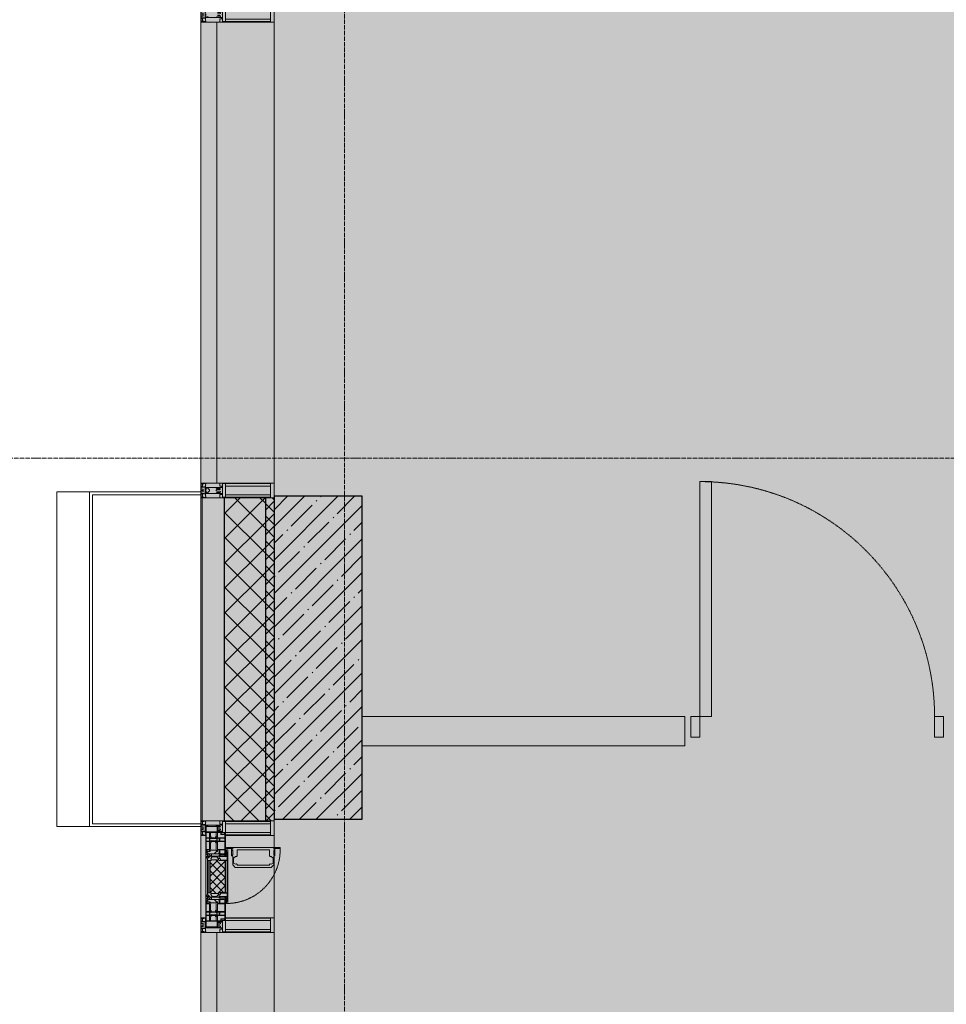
# Model space of a CAD drawing. Header units: millimetres. Extents: x -88210283 to 7466349, y -86687 to 22351.
# Tile 149 of 256: x 34811 to 37967, y -25559 to -22206. Entities that reach past the tile are written whole.
import ezdxf

# ---------------------------------------------------------------- set-up
doc = ezdxf.new("R2010")
doc.units = ezdxf.units.MM
doc.linetypes.add('-D1-02х01', pattern=[3, 2, -1])
doc.linetypes.add('-D1d1-15x02', pattern=[19, 15, -2, 0, -2])
for name, color, linetype, lineweight in [('_0', 7, 'Continuous', 13), ('A-200-M_WALL', 7, 'Continuous', 5), ('A-200-M_WALL_INT', 7, 'Continuous', 5), ('A-200-M_WALL_PAT', 7, 'Continuous', 5), ('A-214-M_CURT_WALL', 7, 'Continuous', 5), ('A-215-M_CURT_PANEL', 7, 'Continuous', 5), ('A-280-M_COLUMN', 7, 'Continuous', 5), ('A-314-M_WINDOW', 7, 'Continuous', 5), ('A-325-M_DOOR', 7, 'Continuous', 5), ('S-280-M_COLUMN', 7, 'Continuous', 5), ('Z-060-M_DETAIL', 7, 'Continuous', 5), ('Оси', 7, 'Continuous', 5)]:
    doc.layers.add(name, color=color, linetype=linetype, lineweight=lineweight)

# ---------------------------------------------------------------- blocks, each defined once
blk = doc.blocks.new('System Panel - A_PAN_Glass-4469114-50_AS_Plan_15')
at = {"layer": 'A-215-M_CURT_PANEL'}
for p, q in [((785, 0), (-785, 0)), ((-785, 0), (-785, -55)), ((785, -55), (785, 0)), ((-785, -55), (785, -55))]:
    blk.add_line(p, q, dxfattribs=at)
blk = doc.blocks.new('Rectangular Mullion - R_StandardFrame_50Wx250H-3735011-50_AS_Plan_15')
at = {"layer": 'A-214-M_CURT_WALL'}
blk.add_line((-500, 20565), (-500, 18995), dxfattribs=at)
blk = doc.blocks.new('Rectangular Mullion - 50Wx250H-V4-50_AS_Plan_15')
at = {"layer": 'Z-060-M_DETAIL'}
for p, q in [((-25, 84), (-25, 250)), ((-25, 250), (0, 250)), ((-23, 237.3), (0, 237.3)), ((-23, 237.3), (-23, 84)), ((-14.9, 84), (-14.9, 237.3)), ((25, 250), (0, 250)), ((23, 237.3), (0, 237.3)), ((14.9, 84), (14.9, 237.3)), ((23, 237.3), (23, 73.6)), ((25, 65.2), (25, 250)), ((0, 84), (-15, 84)), ((-0.5, 73.6), (-15, 73.6)), ((-10, 71.3), (-12, 71.3)), ((-10, 57.4), (-10, 71.3)), ((-7, 65.2), (-5.9, 67.3)), ((-4.1, 67.3), (-5.9, 67.3)), ((-4.1, 67.3), (-2.9, 65.1)), ((0, 84), (23, 84)), ((0.5, 73.6), (23, 73.6)), ((4.1, 67.3), (2.9, 65.1)), ((4.1, 67.3), (5.9, 67.3)), ((7, 65.2), (5.9, 67.3)), ((10, 71.3), (14, 71.3)), ((10, 53), (10, 71.3)), ((14, 71.3), (14, 65.2)), ((-7, 65.2), (-7, 57)), ((-2.9, 65.1), (-2.9, 57)), ((2.9, 65.1), (2.9, 57)), ((7, 65.2), (7, 54.7)), ((8.7, 53), (7, 54.7)), ((8.7, 53), (10, 53)), ((10, 53), (10, 17)), ((14, 65.2), (25, 65.2)), ((-23.8, 14.6), (-25, 14.2)), ((-25, 0), (-25, 14.2)), ((-23.8, 17), (-23.8, 14.6)), ((-22.5, 10.6), (-23.8, 14.6)), ((-22.5, 10.6), (-23.7, 9.9)), ((-23.7, 1.3), (-23.7, 9.9)), ((-23.7, 1.3), (-11.8, 1.3)), ((-23.2, 10.2), (-22.5, 8)), ((-22.5, 8), (-22.5, 4.5)), ((-21.3, 4.5), (-22.5, 4.5)), ((-22.3, 17), (-22.3, 16)), ((-22.3, 16), (-21.3, 16)), ((-19.9, 17), (-21.3, 16)), ((-21.3, 4.5), (-21.3, 6.5)), ((-21.3, 6.5), (-14.2, 6.5)), ((-7.4, 16.6), (-18.4, 16.6)), ((-14.2, 6.5), (-14.2, 4.5)), ((-13.2, 4.5), (-14.2, 4.5)), ((-13.2, 4.5), (-12.2, 7.2)), ((-12.7, 7.6), (-11.3, 11.4)), ((-12.7, 7.6), (-11.8, 6.9)), ((-12.2, 9), (-12.2, 14.8)), ((-12.2, 14.8), (0, 14.8)), ((-11.8, 1.3), (-11.8, 6.9)), ((-10.5, 11.2), (-11.3, 11.4)), ((-10.5, 1.5), (-10.5, 11.2)), ((-4.8, 1.5), (-10.5, 1.5)), ((0, 8), (-4.8, 8)), ((-4.8, 1.5), (-4.8, 8)), ((-2.6, 16.8), (0, 16.8)), ((2.6, 16.8), (0, 16.8)), ((0, 14.8), (0, 16.8)), ((0, 14.8), (0, 16.8)), ((12.2, 14.8), (0, 14.8)), ((0, 0), (0, 8)), ((0, 8), (4.8, 8)), ((0, 0), (0, 8)), ((4.8, 1.5), (4.8, 8)), ((4.8, 1.5), (10.5, 1.5)), ((8.5, 23), (6, 25.5)), ((6, 18), (7.4, 18)), ((7.4, 18), (7.4, 16.6)), ((7.4, 16.6), (18.4, 16.6)), ((7.5, 18.5), (8.5, 18.5)), ((7.5, 17), (7.5, 18.5)), ((10, 17), (7.5, 17)), ((8.5, 18.5), (8.5, 23)), ((10.5, 11.2), (11.3, 11.4)), ((10.5, 1.5), (10.5, 11.2)), ((12.7, 7.6), (11.3, 11.4)), ((12.7, 7.6), (11.8, 6.9)), ((11.8, 1.3), (11.8, 6.9)), ((23.7, 1.3), (11.8, 1.3)), ((12.2, 9), (12.2, 14.8)), ((13.2, 4.5), (12.2, 7.2)), ((13.2, 4.5), (14.2, 4.5)), ((21.3, 6.5), (14.2, 6.5)), ((14.2, 6.5), (14.2, 4.5)), ((18.4, 16.6), (19, 17.6)), ((19, 17.6), (21.3, 16)), ((22.3, 16), (21.3, 16)), ((21.3, 4.5), (21.3, 6.5)), ((21.3, 4.5), (22.5, 4.5)), ((22.3, 17), (22.3, 16)), ((22.3, 17), (23.8, 17)), ((22.5, 10.6), (23.8, 14.6)), ((22.5, 10.6), (23.7, 9.9)), ((23.2, 10.2), (22.5, 8)), ((22.5, 8), (22.5, 4.5)), ((23.7, 1.3), (23.7, 9.9)), ((23.8, 17), (23.8, 14.6)), ((23.8, 14.6), (25, 14.2)), ((25, 0), (25, 14.2)), ((-25, 0), (0, 0)), ((25, 0), (0, 0))]:
    blk.add_line(p, q, dxfattribs=at)
for centre, start, end in [((-0.5, 73.1), 360, 90), ((0.5, 73.1), 90, 180)]:
    blk.add_arc(centre, 0.5, start, end, dxfattribs=at)
blk = doc.blocks.new('Rectangular Mullion - R_StandardFrame_50Wx250H-4319687-50_AS_Plan_15')
at = {"layer": 'A-214-M_CURT_WALL', "lineweight": 9}
for p, q in [((-25, 84), (-25, 250)), ((-25, 250), (25, 250)), ((25, 250), (25, 0)), ((-25, 0), (-25, 17)), ((25, 0), (-25, 0))]:
    blk.add_line(p, q, dxfattribs=at)
blk = doc.blocks.new('A_PAN_Створка - 383мм-V43-50_AS_Plan_15')
at = {"layer": 'A-215-M_CURT_PANEL'}
h = blk.add_hatch(dxfattribs=at)
h.set_pattern_fill('FP_38', color=256, style=0, pattern_type=2)
h.set_pattern_definition([(315, (-23855.019, -750), (14.142136, 14.142136), []), (45, (-23855.019, -750), (-14.142136, 14.142136), [])])
h.paths.add_polyline_path([(-57.2, -60.8), (-54.6, -63.4), (-53.6, -82.7), (54.6, -81.8), (54.6, -63.4), (57.2, -60.8), (57.2, -36.4), (54.9, -34.1), (54.5, -31.8), (-54.5, -31.8), (-54.9, -34.1), (-57.2, -36.4)])
at = {"layer": 'A-314-M_WINDOW'}
for p, q in [((-67.9, -17), (-171, -17)), ((-171, -17), (-171, -57)), ((-171, -18.5), (-153.5, -18.5)), ((-153.5, -18.5), (-152, -20)), ((-152, -20), (-152, -73.5)), ((-150.5, -17), (-150.5, -29.4)), ((-132.4, -18.6), (-150.5, -18.6)), ((-150.5, -29.4), (-132.4, -29.4)), ((-137.2, -31), (-135.8, -35)), ((-132.5, -31), (-137.2, -31)), ((-132.5, -31.9), (-133.4, -33.7)), ((-132.5, -31.9), (-132.5, -31)), ((-132.4, -29.4), (-132.4, -18.6)), ((-131, -18.2), (-131, -29.5)), ((-120.8, -18.2), (-131, -18.2)), ((-131, -29.5), (-120.8, -29.5)), ((-131, -30.9), (-131, -33)), ((-120.8, -30.9), (-131, -30.9)), ((-129.4, -34.6), (-131, -33)), ((-122.4, -34.6), (-120.8, -33)), ((-120.8, -18.2), (-120.8, -29.5)), ((-120.8, -30.9), (-120.8, -33)), ((-119.3, -18.6), (-92.5, -18.6)), ((-119.3, -29.4), (-119.3, -18.6)), ((-92.5, -29.4), (-119.3, -29.4)), ((-119.3, -31), (-114.6, -31)), ((-119.3, -31.9), (-119.3, -31)), ((-119.3, -31.9), (-118.4, -33.7)), ((-114.6, -31), (-115.9, -35)), ((-94.1, -33.5), (-115.4, -33.5)), ((-89.9, -35.1), (-94.1, -33.5)), ((-92.5, -18.6), (-92.5, -29.4)), ((-90.8, -18.5), (-90.8, -29.4)), ((-87.3, -18.5), (-90.8, -18.5)), ((-90.8, -29.4), (-85.9, -29.4)), ((-89.9, -32.5), (-89.9, -35.1)), ((-85.9, -32.5), (-89.9, -32.5)), ((-87.3, -20.4), (-87.3, -18.5)), ((-87.3, -20.4), (-87.3, -21.9)), ((-84.8, -20.4), (-87.3, -20.4)), ((-87.3, -21.9), (-85.9, -21.9)), ((-85.9, -18.2), (-85.9, -20.4)), ((-75.9, -18.2), (-85.9, -18.2)), ((-85.9, -21.9), (-85.9, -29.4)), ((-85.9, -29.4), (-85.9, -32.5)), ((-83.4, -20.4), (-84.8, -20.4)), ((-70, -33.8), (-83.4, -20.4)), ((-78, -84), (-78, -23.5)), ((-78, -23.5), (-67.9, -23.5)), ((-75.9, -21.5), (-75.9, -18.2)), ((-75.9, -21.5), (-75.9, -23.5)), ((-74.9, -21.5), (-75.9, -21.5)), ((-75.9, -23.5), (-73, -23.5)), ((-74.9, -17.9), (-74.9, -21.5)), ((-68.9, -17.9), (-74.9, -17.9)), ((-67.2, -29.3), (-73, -23.5)), ((-61.4, -23.5), (-70, -32.1)), ((-70, -32.1), (-70, -62.5)), ((-68.9, -21.5), (-68.9, -17.9)), ((-67.9, -21.5), (-68.9, -21.5)), ((67.9, -17), (-67.9, -17)), ((-61.4, -23.5), (-67.9, -17)), ((-67.9, -17), (-67.9, -23.5)), ((-67.9, -17), (67.9, -17)), ((-67.9, -21.5), (-67.9, -23.5)), ((-67.9, -23.5), (-64.6, -26.8)), ((-67.9, -23.5), (-64.6, -26.8)), ((-64.6, -26.8), (-67.2, -29.3)), ((-64.6, -26.8), (-61.4, -23.5)), ((61.4, -23.5), (-61.4, -23.5)), ((67.9, -17), (61.4, -23.5)), ((70, -32.1), (61.4, -23.5)), ((61.4, -23.5), (64.6, -26.8)), ((67.9, -23.5), (64.6, -26.8)), ((64.6, -26.8), (67.9, -23.5)), ((64.6, -26.8), (67.2, -29.3)), ((67.2, -29.3), (73, -23.5)), ((67.9, -23.5), (67.9, -17)), ((171, -17), (67.9, -17)), ((67.9, -21.5), (67.9, -23.5)), ((67.9, -21.5), (68.9, -21.5)), ((67.9, -23.5), (78, -23.5)), ((68.9, -17.9), (74.9, -17.9)), ((68.9, -21.5), (68.9, -17.9)), ((70, -33.8), (83.4, -20.4)), ((70, -62.5), (70, -32.1)), ((75.9, -23.5), (73, -23.5)), ((74.9, -17.9), (74.9, -21.5)), ((74.9, -21.5), (75.9, -21.5)), ((75.9, -18.2), (85.9, -18.2)), ((75.9, -21.5), (75.9, -18.2)), ((75.9, -21.5), (75.9, -23.5)), ((78, -23.5), (78, -84)), ((83.4, -20.4), (84.8, -20.4)), ((84.8, -20.4), (87.3, -20.4)), ((85.9, -18.2), (85.9, -20.4)), ((85.9, -21.9), (85.9, -29.4)), ((87.3, -21.9), (85.9, -21.9)), ((85.9, -29.4), (85.9, -32.5)), ((90.8, -29.4), (85.9, -29.4)), ((85.9, -32.5), (89.9, -32.5)), ((87.3, -18.5), (90.8, -18.5)), ((87.3, -20.4), (87.3, -18.5)), ((87.3, -20.4), (87.3, -21.9)), ((89.9, -32.5), (89.9, -35.1)), ((89.9, -35.1), (94.1, -33.5)), ((90.8, -18.5), (90.8, -29.4)), ((92.5, -18.6), (92.5, -29.4)), ((119.3, -18.6), (92.5, -18.6)), ((92.5, -29.4), (119.3, -29.4)), ((94.1, -33.5), (115.4, -33.5)), ((114.6, -31), (115.9, -35)), ((119.3, -31), (114.6, -31)), ((119.3, -31.9), (118.4, -33.7)), ((119.3, -29.4), (119.3, -18.6)), ((119.3, -31.9), (119.3, -31)), ((120.8, -18.2), (120.8, -29.5)), ((120.8, -18.2), (131, -18.2)), ((131, -29.5), (120.8, -29.5)), ((120.8, -30.9), (120.8, -33)), ((120.8, -30.9), (131, -30.9)), ((122.4, -34.6), (120.8, -33)), ((129.4, -34.6), (131, -33)), ((131, -18.2), (131, -29.5)), ((131, -30.9), (131, -33)), ((132.4, -18.6), (150.5, -18.6)), ((132.4, -29.4), (132.4, -18.6)), ((150.5, -29.4), (132.4, -29.4)), ((132.5, -31), (137.2, -31)), ((132.5, -31.9), (132.5, -31)), ((132.5, -31.9), (133.4, -33.7)), ((137.2, -31), (135.8, -35)), ((150.5, -17), (150.5, -29.4)), ((153.5, -18.5), (152, -20)), ((152, -20), (152, -73.5)), ((171, -18.5), (153.5, -18.5)), ((171, -57), (171, -17)), ((-171, -55.5), (-152, -55.5)), ((-171, -57), (-156, -57)), ((-153, -60), (-153, -73.5)), ((-150.5, -33.6), (-150.5, -68)), ((-136.3, -33.6), (-150.5, -33.6)), ((-136.4, -52.4), (-150.5, -52.4)), ((-150.5, -56.6), (-132.4, -56.6)), ((-137.2, -54.8), (-135.8, -50.8)), ((-132.5, -54.8), (-137.2, -54.8)), ((-132.1, -36.8), (-135.8, -35)), ((-132.1, -49), (-135.8, -50.8)), ((-133.4, -33.7), (-130.1, -35.3)), ((-133.4, -52), (-130.1, -50.4)), ((-132.5, -53.8), (-133.4, -52)), ((-132.5, -53.8), (-132.5, -54.8)), ((-132.4, -56.6), (-132.4, -82.5)), ((-132.1, -49), (-132.1, -36.8)), ((-129.4, -51.1), (-131, -52.7)), ((-131, -55.1), (-131, -52.7)), ((-120.8, -55.1), (-131, -55.1)), ((-131, -56.5), (-131, -62.6)), ((-131, -56.5), (-120.8, -56.5)), ((-120.8, -62.6), (-131, -62.6)), ((-131, -64.6), (-120.8, -64.6)), ((-131, -82.5), (-131, -64.6)), ((-130.1, -35.3), (-129.4, -34.6)), ((-130.1, -35.3), (-130.1, -50.4)), ((-130.1, -50.4), (-129.4, -51.1)), ((-121.7, -35.3), (-122.4, -34.6)), ((-121.7, -50.4), (-122.4, -51.1)), ((-122.4, -51.1), (-120.8, -52.7)), ((-118.4, -33.7), (-121.7, -35.3)), ((-121.7, -35.3), (-121.7, -50.4)), ((-118.4, -52), (-121.7, -50.4)), ((-120.8, -55.1), (-120.8, -52.7)), ((-120.8, -56.5), (-120.8, -62.6)), ((-120.8, -82.5), (-120.8, -64.6)), ((-119.7, -36.8), (-115.9, -35)), ((-119.7, -49), (-119.7, -36.8)), ((-119.7, -49), (-115.9, -50.8)), ((-119.3, -53.8), (-118.4, -52)), ((-119.3, -53.8), (-119.3, -54.8)), ((-119.3, -54.8), (-114.6, -54.8)), ((-119.3, -56.6), (-119.3, -82.5)), ((-92.5, -56.6), (-119.3, -56.6)), ((-114.6, -54.8), (-115.9, -50.8)), ((-94.1, -52.5), (-115.3, -52.5)), ((-89.9, -50.9), (-94.1, -52.5)), ((-92.5, -56.6), (-92.5, -82.5)), ((-90.8, -56.6), (-85.9, -56.6)), ((-90.8, -62.7), (-90.8, -56.6)), ((-80.4, -62.7), (-90.8, -62.7)), ((-90.8, -64.6), (-90.8, -82.5)), ((-80.1, -64.6), (-90.8, -64.6)), ((-89.9, -35.1), (-89.9, -50.9)), ((-89.9, -52.2), (-89.9, -50.9)), ((-89.9, -52.2), (-88.6, -53.5)), ((-85.9, -53.5), (-88.6, -53.5)), ((-85.9, -53.5), (-78, -45.6)), ((-85.9, -56.6), (-85.9, -53.5)), ((-80.4, -61.1), (-80.4, -62.7)), ((-78, -61.1), (-80.4, -61.1)), ((-80.1, -66.1), (-80.1, -64.6)), ((-78, -66.1), (-80.1, -66.1)), ((-78, -36.8), (-70, -36.8)), ((-78, -45.6), (-78, -36.8)), ((-78, -66.1), (-78, -61.1)), ((-70, -62.5), (-73.9, -62.5)), ((-73.9, -62.5), (-73.9, -87.5)), ((-70, -36.8), (-70, -33.8)), ((70, -36.8), (70, -33.8)), ((78, -36.8), (70, -36.8)), ((73.9, -62.5), (70, -62.5)), ((73.9, -87.5), (73.9, -62.5)), ((78, -45.6), (78, -36.8)), ((85.9, -53.5), (78, -45.6)), ((78, -61.1), (80.4, -61.1)), ((78, -66.1), (78, -61.1)), ((78, -66.1), (80.1, -66.1)), ((80.1, -64.6), (90.8, -64.6)), ((80.1, -66.1), (80.1, -64.6)), ((80.4, -61.1), (80.4, -62.7)), ((80.4, -62.7), (90.8, -62.7)), ((85.9, -53.5), (88.6, -53.5)), ((85.9, -56.6), (85.9, -53.5)), ((90.8, -56.6), (85.9, -56.6)), ((89.9, -52.2), (88.6, -53.5)), ((89.9, -35.1), (89.9, -50.9)), ((89.9, -50.9), (94.1, -52.5)), ((89.9, -52.2), (89.9, -50.9)), ((90.8, -62.7), (90.8, -56.6)), ((90.8, -64.6), (90.8, -82.5)), ((92.5, -56.6), (119.3, -56.6)), ((92.5, -56.6), (92.5, -82.5)), ((94.1, -52.5), (115.3, -52.5)), ((114.6, -54.8), (115.9, -50.8)), ((119.3, -54.8), (114.6, -54.8)), ((119.7, -36.8), (115.9, -35)), ((119.7, -49), (115.9, -50.8)), ((118.4, -33.7), (121.7, -35.3)), ((118.4, -52), (121.7, -50.4)), ((119.3, -53.8), (118.4, -52)), ((119.3, -53.8), (119.3, -54.8)), ((119.3, -56.6), (119.3, -82.5)), ((119.7, -49), (119.7, -36.8)), ((122.4, -51.1), (120.8, -52.7)), ((120.8, -55.1), (120.8, -52.7)), ((120.8, -55.1), (131, -55.1)), ((120.8, -56.5), (120.8, -62.6)), ((131, -56.5), (120.8, -56.5)), ((120.8, -62.6), (131, -62.6)), ((120.8, -82.5), (120.8, -64.6)), ((131, -64.6), (120.8, -64.6)), ((121.7, -35.3), (122.4, -34.6)), ((121.7, -35.3), (121.7, -50.4)), ((121.7, -50.4), (122.4, -51.1)), ((130.1, -35.3), (129.4, -34.6)), ((130.1, -50.4), (129.4, -51.1)), ((129.4, -51.1), (131, -52.7)), ((133.4, -33.7), (130.1, -35.3)), ((130.1, -35.3), (130.1, -50.4)), ((133.4, -52), (130.1, -50.4)), ((131, -55.1), (131, -52.7)), ((131, -56.5), (131, -62.6)), ((131, -82.5), (131, -64.6)), ((132.1, -36.8), (135.8, -35)), ((132.1, -49), (132.1, -36.8)), ((132.1, -49), (135.8, -50.8)), ((150.5, -56.6), (132.4, -56.6)), ((132.4, -56.6), (132.4, -82.5)), ((132.5, -53.8), (133.4, -52)), ((132.5, -53.8), (132.5, -54.8)), ((132.5, -54.8), (137.2, -54.8)), ((137.2, -54.8), (135.8, -50.8)), ((136.3, -33.6), (150.5, -33.6)), ((136.4, -52.4), (150.5, -52.4)), ((150.5, -33.6), (150.5, -68)), ((171, -55.5), (152, -55.5)), ((153, -73.5), (153, -60)), ((156, -57), (171, -57)), ((-153, -73.5), (-150, -73.5)), ((-150.5, -68), (-143.5, -68)), ((-150.5, -69.5), (-150.5, -73.5)), ((-145, -69.5), (-150.5, -69.5)), ((-150, -73.5), (-150, -84)), ((-150, -84), (-78, -84)), ((-148.5, -81), (-148.5, -82.5)), ((-143.5, -81), (-148.5, -81)), ((-148.5, -82.5), (-132.4, -82.5)), ((-145, -69.5), (-145, -79.5)), ((-143.5, -68), (-143.5, -81)), ((-131, -82.5), (-120.8, -82.5)), ((-119.3, -82.5), (-92.5, -82.5)), ((-73.9, -87.5), (-91.5, -87.5)), ((-91.5, -87.5), (-91.5, -92)), ((-91.5, -92), (91.5, -92)), ((-90.8, -82.5), (-79.5, -82.5)), ((-78, -84), (-85, -84)), ((-85, -84), (-85, -87.5)), ((-85, -87.5), (-78, -87.5)), ((-79.5, -80.6), (-78, -80.6)), ((-79.5, -82.5), (-79.5, -80.6)), ((-78, -87.5), (-78, -84)), ((-78, -84), (-73.9, -84)), ((73.9, -84), (78, -84)), ((91.5, -87.5), (73.9, -87.5)), ((79.5, -80.6), (78, -80.6)), ((78, -87.5), (78, -84)), ((78, -84), (85, -84)), ((78, -84), (150, -84)), ((85, -87.5), (78, -87.5)), ((79.5, -82.5), (79.5, -80.6)), ((90.8, -82.5), (79.5, -82.5)), ((85, -84), (85, -87.5)), ((91.5, -92), (91.5, -87.5)), ((119.3, -82.5), (92.5, -82.5)), ((131, -82.5), (120.8, -82.5)), ((148.5, -82.5), (132.4, -82.5)), ((143.5, -68), (143.5, -81)), ((150.5, -68), (143.5, -68)), ((143.5, -81), (148.5, -81)), ((145, -69.5), (150.5, -69.5)), ((145, -69.5), (145, -79.5)), ((148.5, -81), (148.5, -82.5)), ((150, -84), (150, -73.5)), ((150, -73.5), (153, -73.5)), ((150.5, -69.5), (150.5, -73.5))]:
    blk.add_line(p, q, dxfattribs=at)
for centre, start, end in [((-156, -60), 0, 90), ((156, -60), 90, 180)]:
    blk.add_arc(centre, 3, start, end, dxfattribs=at)
at = {"layer": 'A-314-M_WINDOW', "linetype": '-D1-02х01'}
blk.add_arc((91.4, -87.5), 183, 181.4091, 271.1445, dxfattribs=at)
at = {"layer": 'Z-060-M_DETAIL'}
for p, q in [((-70, -32.1), (-61.4, -23.5)), ((-70, -62.5), (-70, -32.1)), ((61.4, -23.5), (-61.4, -23.5)), ((-55.2, -33.8), (-54.8, -31.5)), ((-54.9, -25.8), (-53.9, -24.8)), ((-54.9, -29.5), (-54.9, -25.8)), ((-53.9, -30.5), (-54.9, -29.5)), ((-54.5, -31.8), (-54.9, -34.1)), ((0, -31.5), (-54.8, -31.5)), ((54.5, -31.8), (-54.5, -31.8)), ((-53.9, -24.8), (53.9, -24.8)), ((53.9, -30.5), (-53.9, -30.5)), ((0, -31.5), (54.8, -31.5)), ((54.9, -25.8), (53.9, -24.8)), ((53.9, -30.5), (54.9, -29.5)), ((54.9, -34.1), (54.5, -31.8)), ((55.2, -33.8), (54.8, -31.5)), ((54.9, -29.5), (54.9, -25.8)), ((70, -32.1), (61.4, -23.5)), ((70, -62.5), (70, -32.1)), ((-73.9, -62.5), (-70, -62.5)), ((-73.9, -87.5), (-73.9, -62.5)), ((-69.4, -66.5), (-73.9, -66.5)), ((-69.4, -81.5), (-69.4, -66.5)), ((-61.7, -62.5), (-67.9, -62.5)), ((-67.9, -62.5), (-67.9, -89.3)), ((-67.8, -38.3), (-65.7, -37.4)), ((-67.8, -55.7), (-67.8, -38.3)), ((-66, -56.5), (-67.8, -55.7)), ((-66, -56.5), (-62, -59.1)), ((-65.7, -37.4), (-60.8, -34.7)), ((-62, -59.1), (-60.7, -61)), ((-61.7, -64.9), (-61.7, -62.5)), ((-60.1, -67.7), (-61.7, -64.9)), ((-60.8, -34.7), (-57.3, -35.9)), ((-60.7, -61), (-57.4, -61)), ((-57.4, -61), (-54.9, -63.5)), ((-55.2, -33.8), (-57.3, -35.9)), ((-54.9, -34.1), (-57.2, -36.4)), ((-57.2, -36.4), (-57.2, -60.8)), ((-57.2, -60.8), (-54.6, -63.4)), ((-54.9, -63.5), (-54.9, -81.9)), ((-54.6, -63.4), (-54.6, -81.8)), ((54.6, -63.4), (57.2, -60.8)), ((54.6, -81.8), (54.6, -63.4)), ((57.2, -36.4), (54.9, -34.1)), ((57.4, -61), (54.9, -63.5)), ((54.9, -63.5), (54.9, -81.9)), ((55.2, -33.8), (57.3, -35.9)), ((57.2, -60.8), (57.2, -36.4)), ((60.8, -34.7), (57.3, -35.9)), ((60.7, -61), (57.4, -61)), ((60.1, -67.7), (61.7, -64.9)), ((62, -59.1), (60.7, -61)), ((65.7, -37.4), (60.8, -34.7)), ((61.7, -62.5), (67.9, -62.5)), ((61.7, -64.9), (61.7, -62.5)), ((66, -56.5), (62, -59.1)), ((67.8, -38.3), (65.7, -37.4)), ((66, -56.5), (67.8, -55.7)), ((67.8, -55.7), (67.8, -38.3)), ((67.9, -62.5), (67.9, -89.3)), ((69.4, -66.5), (73.9, -66.5)), ((69.4, -81.5), (69.4, -66.5)), ((73.9, -62.5), (70, -62.5)), ((73.9, -87.5), (73.9, -62.5)), ((-91.5, -87.5), (-73.9, -87.5)), ((-91.5, -92), (-91.5, -87.5)), ((-91.5, -92), (91.5, -92)), ((-83.4, -90.3), (-83.4, -87.5)), ((-83.4, -90.3), (-69.4, -90.3)), ((-73.9, -81.5), (-69.4, -81.5)), ((-69.4, -85.5), (-73.9, -85.5)), ((-69.4, -90.3), (-69.4, -85.5)), ((-67.9, -89.3), (-66.9, -90.3)), ((-66.9, -90.3), (-57.4, -90.3)), ((-56.4, -67.7), (-60.1, -67.7)), ((-57.4, -90.3), (-56.4, -89.4)), ((-56.4, -89.4), (-56.4, -67.7)), ((-54.9, -81.9), (-53.8, -83)), ((-54.9, -85.6), (-53.9, -84.6)), ((-54.9, -89.3), (-54.9, -85.6)), ((-53.9, -90.3), (-54.9, -89.3)), ((-54.6, -81.8), (-53.6, -82.7)), ((-53.9, -84.6), (53.9, -84.6)), ((53.9, -90.3), (-53.9, -90.3)), ((53.8, -83), (-53.8, -83)), ((-53.6, -82.7), (53.6, -82.7)), ((53.6, -82.7), (54.6, -81.8)), ((54.9, -81.9), (53.8, -83)), ((54.9, -85.6), (53.9, -84.6)), ((53.9, -90.3), (54.9, -89.3)), ((54.9, -89.3), (54.9, -85.6)), ((56.4, -67.7), (60.1, -67.7)), ((56.4, -89.4), (56.4, -67.7)), ((57.4, -90.3), (56.4, -89.4)), ((66.9, -90.3), (57.4, -90.3)), ((67.9, -89.3), (66.9, -90.3)), ((73.9, -81.5), (69.4, -81.5)), ((69.4, -85.5), (73.9, -85.5)), ((69.4, -90.3), (69.4, -85.5)), ((83.4, -90.3), (69.4, -90.3)), ((91.5, -87.5), (73.9, -87.5)), ((83.4, -90.3), (83.4, -87.5)), ((91.5, -92), (91.5, -87.5))]:
    blk.add_line(p, q, dxfattribs=at)
at = {"layer": 'Z-060-M_DETAIL', "color": 9, "true_color": 0xc8c8c8}
for p, q in [((95.1, -87.5), (95.1, -105.1)), ((99.6, -87.5), (95.1, -87.5)), ((97.9, -95.6), (95.1, -95.6)), ((97.9, -95.6), (97.9, -109.6)), ((99.6, -270.5), (99.6, -87.5)), ((39.7, -109), (31.1, -117.6)), ((31.1, -117.6), (31.1, -240.4)), ((41.4, -123.8), (39.1, -124.2)), ((39.1, -179), (39.1, -124.2)), ((70.1, -109), (39.7, -109)), ((41.4, -123.8), (43.5, -121.7)), ((45, -113.3), (42.3, -118.2)), ((42.3, -118.2), (43.5, -121.7)), ((45.9, -111.2), (45, -113.3)), ((63.3, -111.2), (45.9, -111.2)), ((64.1, -113), (63.3, -111.2)), ((64.1, -113), (66.7, -117)), ((66.7, -117), (68.6, -118.3)), ((68.6, -118.3), (68.6, -121.6)), ((68.6, -121.6), (71.1, -124.1)), ((70.1, -105.1), (70.1, -109)), ((95.1, -105.1), (70.1, -105.1)), ((71.1, -124.1), (89.5, -124.1)), ((74.1, -109.6), (74.1, -105.1)), ((89.1, -109.6), (74.1, -109.6)), ((89.1, -105.1), (89.1, -109.6)), ((89.5, -124.1), (90.6, -125.2)), ((90.6, -125.2), (90.6, -232.8)), ((93.1, -109.6), (93.1, -105.1)), ((97.9, -109.6), (93.1, -109.6)), ((39.1, -179), (39.1, -233.8)), ((41.4, -234.2), (39.1, -233.8)), ((41.4, -234.2), (43.5, -236.3)), ((68.6, -236.4), (71.1, -233.9)), ((71.1, -233.9), (89.5, -233.9)), ((89.5, -233.9), (90.6, -232.8)), ((39.7, -249), (31.1, -240.4)), ((70.1, -249), (39.7, -249)), ((42.3, -239.8), (43.5, -236.3)), ((45, -244.7), (42.3, -239.8)), ((45.9, -246.8), (45, -244.7)), ((63.3, -246.8), (45.9, -246.8)), ((64.1, -245), (63.3, -246.8)), ((64.1, -245), (66.7, -241)), ((66.7, -241), (68.6, -239.7)), ((68.6, -239.7), (68.6, -236.4)), ((70.1, -252.9), (70.1, -249)), ((95.1, -252.9), (70.1, -252.9)), ((74.1, -248.4), (74.1, -252.9)), ((89.1, -248.4), (74.1, -248.4)), ((89.1, -252.9), (89.1, -248.4)), ((93.1, -248.4), (93.1, -252.9)), ((97.9, -248.4), (93.1, -248.4)), ((95.1, -270.5), (95.1, -252.9)), ((97.9, -262.4), (95.1, -262.4)), ((97.9, -262.4), (97.9, -248.4)), ((99.6, -270.5), (95.1, -270.5))]:
    blk.add_line(p, q, dxfattribs=at)
blk = doc.blocks.new('Rectangular Mullion - 50Wx250H-2623690-50_AS_Plan_15')
at = {"layer": 'Z-060-M_DETAIL'}
for p, q in [((-25, 65.2), (-25, 250)), ((-25, 250), (0, 250)), ((-23, 237.3), (0, 237.3)), ((-23, 237.3), (-23, 73.6)), ((-14.9, 84), (-14.9, 237.3)), ((25, 250), (0, 250)), ((23, 237.3), (0, 237.3)), ((14.9, 84), (14.9, 237.3)), ((23, 237.3), (23, 84)), ((25, 84), (25, 250)), ((0, 84), (-23, 84)), ((-0.5, 73.6), (-23, 73.6)), ((-14, 71.3), (-14, 65.2)), ((-10, 71.3), (-14, 71.3)), ((-10, 53), (-10, 71.3)), ((-7, 65.2), (-5.9, 67.3)), ((-4.1, 67.3), (-5.9, 67.3)), ((-4.1, 67.3), (-2.9, 65.1)), ((0, 84), (15, 84)), ((0.5, 73.6), (15, 73.6)), ((4.1, 67.3), (2.9, 65.1)), ((4.1, 67.3), (5.9, 67.3)), ((7, 65.2), (5.9, 67.3)), ((10, 71.3), (12, 71.3)), ((10, 57.4), (10, 71.3)), ((-14, 65.2), (-25, 65.2)), ((-8.7, 53), (-10, 53)), ((-10, 53), (-10, 17)), ((-8.7, 53), (-7, 54.7)), ((-7, 65.2), (-7, 54.7)), ((-2.9, 65.1), (-2.9, 57)), ((2.9, 65.1), (2.9, 57)), ((7, 65.2), (7, 57)), ((-23.8, 14.6), (-25, 14.2)), ((-25, 0), (-25, 14.2)), ((-22.3, 17), (-23.8, 17)), ((-23.8, 17), (-23.8, 14.6)), ((-22.5, 10.6), (-23.8, 14.6)), ((-22.5, 10.6), (-23.7, 9.9)), ((-23.7, 1.3), (-23.7, 9.9)), ((-23.7, 1.3), (-11.8, 1.3)), ((-23.2, 10.2), (-22.5, 8)), ((-22.5, 8), (-22.5, 4.5)), ((-21.3, 4.5), (-22.5, 4.5)), ((-22.3, 17), (-22.3, 16)), ((-22.3, 16), (-21.3, 16)), ((-19, 17.6), (-21.3, 16)), ((-21.3, 4.5), (-21.3, 6.5)), ((-21.3, 6.5), (-14.2, 6.5)), ((-18.4, 16.6), (-19, 17.6)), ((-7.4, 16.6), (-18.4, 16.6)), ((-14.2, 6.5), (-14.2, 4.5)), ((-13.2, 4.5), (-14.2, 4.5)), ((-13.2, 4.5), (-12.2, 7.2)), ((-12.7, 7.6), (-11.3, 11.4)), ((-12.7, 7.6), (-11.8, 6.9)), ((-12.2, 9), (-12.2, 14.8)), ((-12.2, 14.8), (0, 14.8)), ((-11.8, 1.3), (-11.8, 6.9)), ((-10.5, 11.2), (-11.3, 11.4)), ((-10.5, 1.5), (-10.5, 11.2)), ((-4.8, 1.5), (-10.5, 1.5)), ((-10, 17), (-7.5, 17)), ((-8.5, 23), (-6, 25.5)), ((-8.5, 18.5), (-8.5, 23)), ((-7.5, 18.5), (-8.5, 18.5)), ((-7.5, 17), (-7.5, 18.5)), ((-7.4, 18), (-7.4, 16.6)), ((-6, 18), (-7.4, 18)), ((0, 8), (-4.8, 8)), ((-4.8, 1.5), (-4.8, 8)), ((-2.6, 16.8), (0, 16.8)), ((2.6, 16.8), (0, 16.8)), ((0, 14.8), (0, 16.8)), ((0, 14.8), (0, 16.8)), ((12.2, 14.8), (0, 14.8)), ((0, 0), (0, 8)), ((0, 8), (4.8, 8)), ((0, 0), (0, 8)), ((4.8, 1.5), (4.8, 8)), ((4.8, 1.5), (10.5, 1.5)), ((7.4, 16.6), (18.4, 16.6)), ((10.5, 11.2), (11.3, 11.4)), ((10.5, 1.5), (10.5, 11.2)), ((12.7, 7.6), (11.3, 11.4)), ((12.7, 7.6), (11.8, 6.9)), ((11.8, 1.3), (11.8, 6.9)), ((23.7, 1.3), (11.8, 1.3)), ((12.2, 9), (12.2, 14.8)), ((13.2, 4.5), (12.2, 7.2)), ((13.2, 4.5), (14.2, 4.5)), ((21.3, 6.5), (14.2, 6.5)), ((14.2, 6.5), (14.2, 4.5)), ((19.9, 17), (21.3, 16)), ((22.3, 16), (21.3, 16)), ((21.3, 4.5), (21.3, 6.5)), ((21.3, 4.5), (22.5, 4.5)), ((22.3, 17), (22.3, 16)), ((22.5, 10.6), (23.8, 14.6)), ((22.5, 10.6), (23.7, 9.9)), ((23.2, 10.2), (22.5, 8)), ((22.5, 8), (22.5, 4.5)), ((23.7, 1.3), (23.7, 9.9)), ((23.8, 17), (23.8, 14.6)), ((23.8, 14.6), (25, 14.2)), ((25, 0), (25, 14.2)), ((-25, 0), (0, 0)), ((25, 0), (0, 0))]:
    blk.add_line(p, q, dxfattribs=at)
for centre, start, end in [((-0.5, 73.1), 360, 90), ((0.5, 73.1), 90, 180)]:
    blk.add_arc(centre, 0.5, start, end, dxfattribs=at)
blk = doc.blocks.new('Rectangular Mullion - R_StandardFrame_50Wx250H-V8-50_AS_Plan_15')
at = {"layer": 'A-214-M_CURT_WALL', "lineweight": 9}
for p, q in [((-25, 0), (-25, 250)), ((-25, 250), (25, 250)), ((25, 250), (25, 84)), ((25, 0), (-25, 0)), ((25, 17), (25, 0))]:
    blk.add_line(p, q, dxfattribs=at)
blk = doc.blocks.new('Rectangular Mullion - 50Wx250H-V6-50_AS_Plan_15')
at = {"layer": 'Z-060-M_DETAIL'}
for p, q in [((-25, 65.2), (-25, 250)), ((-25, 250), (0, 250)), ((-23, 237.3), (0, 237.3)), ((-23, 237.3), (-23, 73.6)), ((-14.9, 84), (-14.9, 237.3)), ((25, 250), (0, 250)), ((23, 237.3), (0, 237.3)), ((14.9, 84), (14.9, 237.3)), ((23, 237.3), (23, 73.6)), ((25, 65.2), (25, 250)), ((0, 84), (-23, 84)), ((-0.5, 73.6), (-23, 73.6)), ((-14, 71.3), (-14, 65.2)), ((-10, 71.3), (-14, 71.3)), ((-10, 53), (-10, 71.3)), ((-7, 65.2), (-5.9, 67.3)), ((-4.1, 67.3), (-5.9, 67.3)), ((-4.1, 67.3), (-2.9, 65.1)), ((0, 84), (23, 84)), ((0.5, 73.6), (23, 73.6)), ((4.1, 67.3), (2.9, 65.1)), ((4.1, 67.3), (5.9, 67.3)), ((7, 65.2), (5.9, 67.3)), ((10, 71.3), (14, 71.3)), ((10, 53), (10, 71.3)), ((14, 71.3), (14, 65.2)), ((-14, 65.2), (-25, 65.2)), ((-8.7, 53), (-10, 53)), ((-10, 53), (-10, 17)), ((-8.7, 53), (-7, 54.7)), ((-7, 65.2), (-7, 54.7)), ((-2.9, 65.1), (-2.9, 54.6)), ((-1.3, 53), (-2.9, 54.6)), ((0, 53), (-1.3, 53)), ((0, 53), (1.3, 53)), ((1.3, 53), (2.9, 54.6)), ((2.9, 65.1), (2.9, 54.6)), ((7, 65.2), (7, 54.7)), ((8.7, 53), (7, 54.7)), ((8.7, 53), (10, 53)), ((10, 53), (10, 17)), ((14, 65.2), (25, 65.2)), ((-23.8, 14.6), (-25, 14.2)), ((-25, 0), (-25, 14.2)), ((-22.3, 17), (-23.8, 17)), ((-23.8, 17), (-23.8, 14.6)), ((-22.5, 10.6), (-23.8, 14.6)), ((-22.5, 10.6), (-23.7, 9.9)), ((-23.7, 1.3), (-23.7, 9.9)), ((-23.7, 1.3), (-11.8, 1.3)), ((-23.2, 10.2), (-22.5, 8)), ((-22.5, 8), (-22.5, 4.5)), ((-21.3, 4.5), (-22.5, 4.5)), ((-22.3, 17), (-22.3, 16)), ((-22.3, 16), (-21.3, 16)), ((-19, 17.6), (-21.3, 16)), ((-21.3, 4.5), (-21.3, 6.5)), ((-21.3, 6.5), (-14.2, 6.5)), ((-18.4, 16.6), (-19, 17.6)), ((-7.4, 16.6), (-18.4, 16.6)), ((-14.2, 6.5), (-14.2, 4.5)), ((-13.2, 4.5), (-14.2, 4.5)), ((-13.2, 4.5), (-12.2, 7.2)), ((-12.7, 7.6), (-11.3, 11.4)), ((-12.7, 7.6), (-11.8, 6.9)), ((-12.2, 9), (-12.2, 14.8)), ((-12.2, 14.8), (0, 14.8)), ((-11.8, 1.3), (-11.8, 6.9)), ((-10.5, 11.2), (-11.3, 11.4)), ((-10.5, 1.5), (-10.5, 11.2)), ((-4.8, 1.5), (-10.5, 1.5)), ((-10, 17), (-7.5, 17)), ((-8.5, 23), (-1.5, 30)), ((-8.5, 18.5), (-8.5, 23)), ((-7.5, 18.5), (-8.5, 18.5)), ((-7.5, 17), (-7.5, 18.5)), ((-7.4, 18), (-7.4, 16.6)), ((-2.6, 18), (-7.4, 18)), ((0, 8), (-4.8, 8)), ((-4.8, 1.5), (-4.8, 8)), ((-2.6, 18), (-2.6, 16.8)), ((-2.6, 16.8), (0, 16.8)), ((-1.5, 30), (0, 30)), ((1.5, 30), (0, 30)), ((2.6, 16.8), (0, 16.8)), ((0, 14.8), (0, 16.8)), ((0, 14.8), (0, 16.8)), ((12.2, 14.8), (0, 14.8)), ((0, 0), (0, 8)), ((0, 8), (4.8, 8)), ((0, 0), (0, 8)), ((8.5, 23), (1.5, 30)), ((2.6, 18), (2.6, 16.8)), ((2.6, 18), (7.4, 18)), ((4.8, 1.5), (4.8, 8)), ((4.8, 1.5), (10.5, 1.5)), ((7.4, 18), (7.4, 16.6)), ((7.4, 16.6), (18.4, 16.6)), ((7.5, 18.5), (8.5, 18.5)), ((7.5, 17), (7.5, 18.5)), ((10, 17), (7.5, 17)), ((8.5, 18.5), (8.5, 23)), ((10.5, 11.2), (11.3, 11.4)), ((10.5, 1.5), (10.5, 11.2)), ((12.7, 7.6), (11.3, 11.4)), ((12.7, 7.6), (11.8, 6.9)), ((11.8, 1.3), (11.8, 6.9)), ((23.7, 1.3), (11.8, 1.3)), ((12.2, 9), (12.2, 14.8)), ((13.2, 4.5), (12.2, 7.2)), ((13.2, 4.5), (14.2, 4.5)), ((21.3, 6.5), (14.2, 6.5)), ((14.2, 6.5), (14.2, 4.5)), ((18.4, 16.6), (19, 17.6)), ((19, 17.6), (21.3, 16)), ((22.3, 16), (21.3, 16)), ((21.3, 4.5), (21.3, 6.5)), ((21.3, 4.5), (22.5, 4.5)), ((22.3, 17), (22.3, 16)), ((22.3, 17), (23.8, 17)), ((22.5, 10.6), (23.8, 14.6)), ((22.5, 10.6), (23.7, 9.9)), ((23.2, 10.2), (22.5, 8)), ((22.5, 8), (22.5, 4.5)), ((23.7, 1.3), (23.7, 9.9)), ((23.8, 17), (23.8, 14.6)), ((23.8, 14.6), (25, 14.2)), ((25, 0), (25, 14.2)), ((-25, 0), (0, 0)), ((25, 0), (0, 0))]:
    blk.add_line(p, q, dxfattribs=at)
for centre, start, end in [((-0.5, 73.1), 360, 90), ((0.5, 73.1), 90, 180)]:
    blk.add_arc(centre, 0.5, start, end, dxfattribs=at)
blk = doc.blocks.new('Rectangular Mullion - R_StandardFrame_50Wx250H-4320939-50_AS_Plan_15')
at = {"layer": 'A-214-M_CURT_WALL', "lineweight": 9}
for p, q in [((-25, 0), (-25, 250)), ((-25, 250), (25, 250)), ((25, 250), (25, 0)), ((25, 0), (-25, 0))]:
    blk.add_line(p, q, dxfattribs=at)
blk = doc.blocks.new('Rectangular Mullion - R_StandardFrame_50Wx250H-V17-50_AS_Plan_15')
at = {"layer": 'A-214-M_CURT_WALL'}
for p, q in [((-750, 17515), (-750, 17795)), ((-500, 17754.6), (-500, 17795)), ((-500, 17515), (-500, 17725.1))]:
    blk.add_line(p, q, dxfattribs=at)
blk = doc.blocks.new('RST_AR_KMN_R22_B1_FCD_rvt-1-50_AS_Plan_15')
at = {"layer": 'A-200-M_WALL_PAT'}
h = blk.add_hatch(dxfattribs=at)
h.set_pattern_fill('FP_7', color=256, style=0, pattern_type=2)
h.set_pattern_definition([(45, (0, 0), (-42.4264, 42.4264), []), (135, (0, 0), (-42.4264, -42.4264), [])])
h.paths.add_polyline_path([(-530, 24045), (-530, 25145), (-670, 25145), (-670, 24045)])
h = blk.add_hatch(dxfattribs=at)
h.set_pattern_fill('FP_6', color=256, style=0, pattern_type=2)
h.set_pattern_definition([(45, (0, 0), (-21.213203, 21.213203), []), (135, (0, 0), (-21.213203, -21.213203), [])])
h.paths.add_polyline_path([(-500, 24045), (-500, 25145), (-530, 25145), (-530, 24045)])
at = {"layer": 'A-200-M_WALL'}
for p, q in [((-745, 25145), (-750, 25145)), ((-750, 25145), (-750, 24045)), ((-670, 25145), (-745, 25145)), ((-745, 25145), (-745, 24045)), ((-500, 25145), (-530, 25145)), ((-500, 24045), (-500, 25145)), ((-750, 24045), (-745, 24045)), ((-745, 24045), (-670, 24045)), ((-530, 24045), (-500, 24045))]:
    blk.add_line(p, q, dxfattribs=at)
at = {"layer": 'A-200-M_WALL', "lineweight": 25}
for p, q in [((-530, 25145), (-670, 25145)), ((-670, 25145), (-670, 24045)), ((-530, 25145), (-530, 24045)), ((-670, 24045), (-530, 24045))]:
    blk.add_line(p, q, dxfattribs=at)
at = {"layer": 'A-280-M_COLUMN'}
for p, q in [((-1239.7, 25165), (-1128.4, 25165)), ((-1239.7, 25165), (-1239.7, 24025)), ((-1128.4, 24025), (-1239.7, 24025))]:
    blk.add_line(p, q, dxfattribs=at)
at = {"layer": 'A-280-M_COLUMN', "lineweight": 18}
for p, q in [((-750, 25165), (-1128.4, 25165)), ((-1128.4, 25165), (-1128.4, 24025)), ((-1118.2, 24035), (-1118.2, 25155)), ((-1118.2, 25155), (-750, 25155)), ((-750, 25155), (-750, 25165)), ((-1128.4, 24025), (-750, 24025)), ((-750, 24035), (-1118.2, 24035)), ((-750, 24025), (-750, 24035))]:
    blk.add_line(p, q, dxfattribs=at)
at = {"layer": 'A-214-M_CURT_WALL', "lineweight": 5, "extrusion": (0, 0, -1), "rotation": 89.9999999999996}
for name, p in [('Rectangular Mullion - 50Wx250H-2623690-50_AS_Plan_15', (750, 26790)), ('Rectangular Mullion - R_StandardFrame_50Wx250H-V8-50_AS_Plan_15', (750, 26790)), ('Rectangular Mullion - 50Wx250H-V6-50_AS_Plan_15', (750, 25170)), ('Rectangular Mullion - R_StandardFrame_50Wx250H-4320939-50_AS_Plan_15', (750, 25170)), ('Rectangular Mullion - 50Wx250H-V4-50_AS_Plan_15', (750, 24020)), ('Rectangular Mullion - R_StandardFrame_50Wx250H-4319687-50_AS_Plan_15', (750, 24020)), ('Rectangular Mullion - 50Wx250H-2623690-50_AS_Plan_15', (750, 23690)), ('Rectangular Mullion - R_StandardFrame_50Wx250H-V8-50_AS_Plan_15', (750, 23690))]:
    blk.add_blockref(name, p, dxfattribs=at)
at = {"layer": 'A-214-M_CURT_WALL', "lineweight": 5}
for name, p in [('Rectangular Mullion - R_StandardFrame_50Wx250H-3735011-50_AS_Plan_15', (0, 6200)), ('Rectangular Mullion - R_StandardFrame_50Wx250H-V17-50_AS_Plan_15', (0, 6200)), ('Rectangular Mullion - R_StandardFrame_50Wx250H-3735011-50_AS_Plan_15', (0, 3100))]:
    blk.add_blockref(name, p, dxfattribs=at)
at = {"layer": 'A-215-M_CURT_PANEL', "lineweight": 5, "rotation": 90.0000000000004}
for name, p in [('System Panel - A_PAN_Glass-4469114-50_AS_Plan_15', (-750, 25980)), ('A_PAN_Створка - 383мм-V43-50_AS_Plan_15', (-750, 23855)), ('System Panel - A_PAN_Glass-4469114-50_AS_Plan_15', (-750, 22880))]:
    blk.add_blockref(name, p, dxfattribs=at)
blk = doc.blocks.new('A_DOR_Door - INT_3_Single_900Wx2100H-8401490-50_AS_Plan_15')
at = {"layer": 'A-325-M_DOOR'}
for p, q in [((-400, 50), (-400, 850)), ((-400, 850), (-360, 850)), ((-400, 50), (-400, 850)), ((-360, 850), (-360, 50)), ((-430, 50), (-430, -20)), ((-400, 50), (-430, 50)), ((-360, 50), (-400, 50)), ((-400, -20), (-400, 50)), ((430, 50), (400, 50)), ((400, 50), (400, -20)), ((430, -20), (430, 50)), ((-430, -20), (-400, -20)), ((400, -20), (430, -20))]:
    blk.add_line(p, q, dxfattribs=at)
at = {"layer": 'A-325-M_DOOR', "linetype": '-D1-02х01'}
blk.add_arc((-400, 50), 800, 360, 90, dxfattribs=at)

msp = doc.modelspace()

# ---------------------------------------------------------------- hatches: boundary and pattern name
at = {"layer": '_0', "transparency": 33554534}
h = msp.add_hatch(color=252, dxfattribs=at)
h.dxf.hatch_style = 1
h.paths.add_polyline_path([(35428, -49734.4), (73878, -49734.4), (73878, -19284.4), (35428, -19284.4)])
h.paths.add_polyline_path([(44528, -41629.4), (44528, -34929.4), (49428, -34929.4), (49428, -36429.4), (51028, -36429.4), (51028, -30029.4), (49428, -30029.4), (49428, -30779.4), (42778, -30779.4), (42778, -28029.4), (44528, -28029.4), (44528, -27979.4), (45303, -27979.4), (45303, -27379.4), (47528, -27379.4), (47528, -27979.4), (53578, -27979.4), (53578, -27379.4), (55478, -27379.4), (55478, -27979.4), (64478, -27979.4), (64478, -26229.4), (67788, -26229.4), (67788, -28219.4), (66578, -28219.4), (66578, -30029.4), (62978, -30029.4), (62978, -30829.4), (59878, -30829.4), (59878, -30029.4), (58628, -30029.4), (58628, -38979.4), (59728, -38979.4), (59728, -38079.4), (62978, -38079.4), (62978, -38979.4), (66878, -38979.4), (66878, -41429.4), (64478, -41429.4), (64478, -41029.4), (59923, -41029.4), (59923, -41629.4), (57898, -41629.4), (57898, -41029.4), (47038, -41029.4), (47038, -41629.4)], flags=16)
at = {"layer": 'S-280-M_COLUMN'}
h = msp.add_hatch(dxfattribs=at)
h.set_pattern_fill('FP_1', color=256, style=0, pattern_type=2)
h.set_pattern_definition([(45, (36177.975, -48979.44), (-57.02463, 57.02463), []), (45, (36235, -48979.44), (-57.02463, 57.02463), [100.806, -20.161, 3.353, -16.808])])
h.paths.add_polyline_path([(35820.4, -24929.4), (35978, -24929.4), (35978, -23829.4), (35678, -23829.4), (35678, -24929.4)])

# ---------------------------------------------------------------- linework, layer by layer
at = {"layer": '_0', "lineweight": 0}
msp.add_lwpolyline([(35428, -49734.4), (73878, -49734.4), (73878, -19284.4), (35428, -19284.4)], close=True, dxfattribs=at)
at = {"layer": 'A-200-M_WALL_INT'}
for p, q in [((35978, -24579.4), (37077.3, -24579.4)), ((37077.3, -24579.4), (37077.3, -24679.4)), ((37077.3, -24679.4), (35978, -24679.4))]:
    msp.add_line(p, q, dxfattribs=at)
at = {"layer": 'S-280-M_COLUMN', "lineweight": 25}
for p, q in [((35978, -23829.4), (35678, -23829.4)), ((35678, -23829.4), (35678, -24929.4)), ((35978, -24929.4), (35978, -23829.4)), ((35678, -24929.4), (35978, -24929.4))]:
    msp.add_line(p, q, dxfattribs=at)
at = {"layer": 'Оси', "linetype": '-D1d1-15x02'}
for p, q in [((35918, -51768.8), (35918, -18492.1)), ((32615.2, -23699.4), (74746.1, -23699.4))]:
    msp.add_line(p, q, dxfattribs=at)

# ---------------------------------------------------------------- block references
at = {"lineweight": 5}
msp.add_blockref('RST_AR_KMN_R22_B1_FCD_rvt-1-50_AS_Plan_15', (36178, -48979.4), dxfattribs=at)
at = {"layer": 'A-325-M_DOOR', "color": 8, "true_color": 0x7f7f7f}
msp.add_blockref('A_DOR_Door - INT_3_Single_900Wx2100H-8401490-50_AS_Plan_15', (37527.3, -24629.4), dxfattribs=at)

doc.saveas('drawing.dxf')
